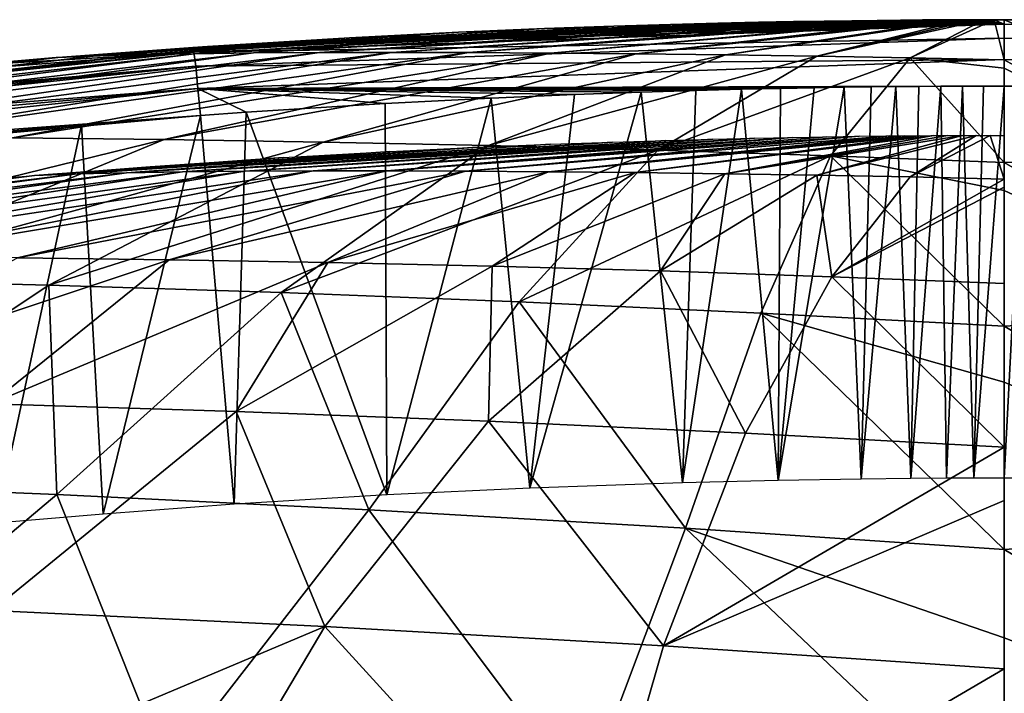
# Model space of a CAD drawing. Header units: millimetres. Extents: x -148 to 148, y -42 to 96.
# Tile 81 of 132: x -17 to 0, y 84 to 96. Entities that reach past the tile are written whole.
import ezdxf

# ---------------------------------------------------------------- set-up
doc = ezdxf.new("R2010")
doc.units = ezdxf.units.MM
doc.header["$LTSCALE"] = 127.314815
for name, color, linetype in [('163', 7, 'CONTINUOUS'), ('164', 7, 'CONTINUOUS'), ('185', 7, 'CONTINUOUS'), ('204', 7, 'CONTINUOUS'), ('205', 7, 'CONTINUOUS'), ('220', 7, 'CONTINUOUS'), ('221', 7, 'CONTINUOUS')]:
    doc.layers.add(name, color=color, linetype=linetype)

msp = doc.modelspace()

# ---------------------------------------------------------------- linework, layer by layer
at = {"layer": '163', "color": 40, "linetype": 'Continuous', "true_color": 0xfaa000}
for points in [[(-1.808, 95.978, 2.187), (-9.325, 95.412, 11.344), (-1.425, 95.981, 2.188), (-1.808, 95.978, 2.187)], [(-9.325, 95.412, 11.344), (-7.9, 95.403, 12.386), (-1.425, 95.981, 2.188), (-9.325, 95.412, 11.344)], [(-2.214, 95.974, 2.185), (-9.325, 95.412, 11.344), (-1.808, 95.978, 2.187), (-2.214, 95.974, 2.185)], [(-7.9, 95.403, 12.386), (-6.406, 95.39, 13.323), (-1.24, 95.982, 2.189), (-7.9, 95.403, 12.386)], [(-1.425, 95.981, 2.188), (-7.9, 95.403, 12.386), (-1.24, 95.982, 2.189), (-1.425, 95.981, 2.188)], [(-1.058, 95.984, 2.189), (-6.406, 95.39, 13.323), (-0.879, 95.984, 2.189), (-1.058, 95.984, 2.189)], [(-1.24, 95.982, 2.189), (-6.406, 95.39, 13.323), (-1.058, 95.984, 2.189), (-1.24, 95.982, 2.189)], [(-6.406, 95.39, 13.323), (-4.855, 95.372, 14.148), (-0.879, 95.984, 2.189), (-6.406, 95.39, 13.323)], [(-0.879, 95.984, 2.189), (-4.855, 95.372, 14.148), (-0.701, 95.985, 2.19), (-0.879, 95.984, 2.189)], [(-4.855, 95.372, 14.148), (-3.261, 95.348, 14.855), (-0.701, 95.985, 2.19), (-4.855, 95.372, 14.148)], [(-0.525, 95.986, 2.19), (-3.261, 95.348, 14.855), (-0.349, 95.986, 2.19), (-0.525, 95.986, 2.19)], [(-0.701, 95.985, 2.19), (-3.261, 95.348, 14.855), (-0.525, 95.986, 2.19), (-0.701, 95.985, 2.19)], [(-3.261, 95.348, 14.855), (-1.637, 95.32, 15.442), (-0.349, 95.986, 2.19), (-3.261, 95.348, 14.855)], [(-0.349, 95.986, 2.19), (-1.637, 95.32, 15.442), (-0.174, 95.986, 2.19), (-0.349, 95.986, 2.19)], [(-1.637, 95.32, 15.442), (0, 95.286, 15.906), (-0.174, 95.986, 2.19), (-1.637, 95.32, 15.442)], [(-0.174, 95.986, 2.19), (0, 95.286, 15.906), (0, 95.986, 2.19), (-0.174, 95.986, 2.19)], [(-6.799, 95.873, 2.14), (-15.019, 95.377, 4.864), (-5.811, 95.904, 2.153), (-6.799, 95.873, 2.14)], [(-15.019, 95.377, 4.864), (-14.102, 95.394, 6.294), (-5.811, 95.904, 2.153), (-15.019, 95.377, 4.864)], [(-8.003, 95.83, 2.12), (-15.019, 95.377, 4.864), (-6.799, 95.873, 2.14), (-8.003, 95.83, 2.12)], [(-9.498, 95.767, 2.09), (-15.019, 95.377, 4.864), (-8.003, 95.83, 2.12), (-9.498, 95.767, 2.09)], [(-4.984, 95.925, 2.163), (-14.102, 95.394, 6.294), (-4.28, 95.941, 2.17), (-4.984, 95.925, 2.163)], [(-14.102, 95.394, 6.294), (-13.066, 95.406, 7.669), (-4.28, 95.941, 2.17), (-14.102, 95.394, 6.294)], [(-5.811, 95.904, 2.153), (-14.102, 95.394, 6.294), (-4.984, 95.925, 2.163), (-5.811, 95.904, 2.153)], [(-4.28, 95.941, 2.17), (-13.066, 95.406, 7.669), (-3.67, 95.953, 2.176), (-4.28, 95.941, 2.17)], [(-13.066, 95.406, 7.669), (-11.918, 95.413, 8.975), (-3.67, 95.953, 2.176), (-13.066, 95.406, 7.669)], [(-3.133, 95.962, 2.18), (-11.918, 95.413, 8.975), (-2.652, 95.969, 2.183), (-3.133, 95.962, 2.18)], [(-11.918, 95.413, 8.975), (-10.668, 95.415, 10.204), (-2.652, 95.969, 2.183), (-11.918, 95.413, 8.975)], [(-3.67, 95.953, 2.176), (-11.918, 95.413, 8.975), (-3.133, 95.962, 2.18), (-3.67, 95.953, 2.176)], [(-2.652, 95.969, 2.183), (-10.668, 95.415, 10.204), (-2.214, 95.974, 2.185), (-2.652, 95.969, 2.183)], [(-10.668, 95.415, 10.204), (-9.325, 95.412, 11.344), (-2.214, 95.974, 2.185), (-10.668, 95.415, 10.204)], [(-11.397, 95.671, 2.046), (-15.811, 95.355, 3.391), (-9.498, 95.767, 2.09), (-11.397, 95.671, 2.046)], [(-15.811, 95.355, 3.391), (-15.019, 95.377, 4.864), (-9.498, 95.767, 2.09), (-15.811, 95.355, 3.391)], [(-13.87, 95.519, 1.976), (-15.811, 95.355, 3.391), (-11.397, 95.671, 2.046), (-13.87, 95.519, 1.976)], [(-16.474, 95.327, 1.888), (-15.811, 95.355, 3.391), (-14.127, 95.502, 1.968), (-16.474, 95.327, 1.888)], [(-14.127, 95.502, 1.968), (-15.811, 95.355, 3.391), (-13.87, 95.519, 1.976), (-14.127, 95.502, 1.968)], [(-16.474, 95.327, 1.888), (-30.576, 93.656, 3.898), (-15.811, 95.355, 3.391), (-16.474, 95.327, 1.888)], [(-30.576, 93.656, 3.898), (-29.336, 93.747, 6.673), (-15.811, 95.355, 3.391), (-30.576, 93.656, 3.898)], [(-16.506, 95.325, 1.886), (-30.576, 93.656, 3.898), (-16.474, 95.327, 1.888), (-16.506, 95.325, 1.886)], [(-18.25, 95.177, 1.819), (-30.576, 93.656, 3.898), (-16.506, 95.325, 1.886), (-18.25, 95.177, 1.819)], [(-15.811, 95.355, 3.391), (-29.336, 93.747, 6.673), (-15.019, 95.377, 4.864), (-15.811, 95.355, 3.391)], [(-29.336, 93.747, 6.673), (-27.856, 93.82, 9.391), (-15.019, 95.377, 4.864), (-29.336, 93.747, 6.673)], [(-15.019, 95.377, 4.864), (-27.856, 93.82, 9.391), (-14.102, 95.394, 6.294), (-15.019, 95.377, 4.864)], [(-27.856, 93.82, 9.391), (-26.146, 93.876, 12.027), (-14.102, 95.394, 6.294), (-27.856, 93.82, 9.391)], [(-14.102, 95.394, 6.294), (-26.146, 93.876, 12.027), (-13.066, 95.406, 7.669), (-14.102, 95.394, 6.294)], [(-26.146, 93.876, 12.027), (-24.216, 93.915, 14.559), (-13.066, 95.406, 7.669), (-26.146, 93.876, 12.027)], [(-13.066, 95.406, 7.669), (-24.216, 93.915, 14.559), (-11.918, 95.413, 8.975), (-13.066, 95.406, 7.669)], [(-24.216, 93.915, 14.559), (-22.082, 93.937, 16.964), (-11.918, 95.413, 8.975), (-24.216, 93.915, 14.559)], [(-22.082, 93.937, 16.964), (-19.759, 93.942, 19.223), (-10.668, 95.415, 10.204), (-22.082, 93.937, 16.964)], [(-11.918, 95.413, 8.975), (-22.082, 93.937, 16.964), (-10.668, 95.415, 10.204), (-11.918, 95.413, 8.975)], [(-10.668, 95.415, 10.204), (-19.759, 93.942, 19.223), (-9.325, 95.412, 11.344), (-10.668, 95.415, 10.204)], [(-19.759, 93.942, 19.223), (-17.266, 93.93, 21.318), (-9.325, 95.412, 11.344), (-19.759, 93.942, 19.223)], [(-9.325, 95.412, 11.344), (-17.266, 93.93, 21.318), (-7.9, 95.403, 12.386), (-9.325, 95.412, 11.344)], [(-17.266, 93.93, 21.318), (-14.623, 93.901, 23.23), (-7.9, 95.403, 12.386), (-17.266, 93.93, 21.318)], [(-7.9, 95.403, 12.386), (-14.623, 93.901, 23.23), (-6.406, 95.39, 13.323), (-7.9, 95.403, 12.386)], [(-14.623, 93.901, 23.23), (-11.854, 93.855, 24.947), (-6.406, 95.39, 13.323), (-14.623, 93.901, 23.23)], [(-6.406, 95.39, 13.323), (-11.854, 93.855, 24.947), (-4.855, 95.372, 14.148), (-6.406, 95.39, 13.323)], [(-11.854, 93.855, 24.947), (-8.981, 93.792, 26.455), (-4.855, 95.372, 14.148), (-11.854, 93.855, 24.947)], [(-4.855, 95.372, 14.148), (-8.981, 93.792, 26.455), (-3.261, 95.348, 14.855), (-4.855, 95.372, 14.148)], [(-8.981, 93.792, 26.455), (-6.03, 93.712, 27.745), (-3.261, 95.348, 14.855), (-8.981, 93.792, 26.455)], [(-3.261, 95.348, 14.855), (-6.03, 93.712, 27.745), (-1.637, 95.32, 15.442), (-3.261, 95.348, 14.855)], [(-6.03, 93.712, 27.745), (-3.028, 93.615, 28.81), (-1.637, 95.32, 15.442), (-6.03, 93.712, 27.745)], [(-3.028, 93.615, 28.81), (0, 93.501, 29.645), (-1.637, 95.32, 15.442), (-3.028, 93.615, 28.81)], [(0, 95.286, 15.906), (-1.637, 95.32, 15.442), (0, 95.142, 17.427), (0, 95.286, 15.906)], [(-1.637, 95.32, 15.442), (0, 93.501, 29.645), (0, 95.142, 17.427), (-1.637, 95.32, 15.442)], [(-14.623, 93.901, 23.23), (-17.266, 93.93, 21.318), (-24.284, 91.527, 31.831), (-14.623, 93.901, 23.23)], [(-20.54, 91.461, 34.438), (-14.623, 93.901, 23.23), (-24.284, 91.527, 31.831), (-20.54, 91.461, 34.438)], [(-11.854, 93.855, 24.947), (-14.623, 93.901, 23.23), (-20.54, 91.461, 34.438), (-11.854, 93.855, 24.947)], [(-16.631, 91.363, 36.772), (-11.854, 93.855, 24.947), (-20.54, 91.461, 34.438), (-16.631, 91.363, 36.772)], [(-8.981, 93.792, 26.455), (-11.854, 93.855, 24.947), (-16.631, 91.363, 36.772), (-8.981, 93.792, 26.455)], [(-12.589, 91.233, 38.817), (-8.981, 93.792, 26.455), (-16.631, 91.363, 36.772), (-12.589, 91.233, 38.817)], [(-6.03, 93.712, 27.745), (-8.981, 93.792, 26.455), (-12.589, 91.233, 38.817), (-6.03, 93.712, 27.745)], [(-8.446, 91.07, 40.562), (-6.03, 93.712, 27.745), (-12.589, 91.233, 38.817), (-8.446, 91.07, 40.562)], [(-3.028, 93.615, 28.81), (-6.03, 93.712, 27.745), (-8.446, 91.07, 40.562), (-3.028, 93.615, 28.81)], [(-4.238, 90.876, 41.995), (-3.028, 93.615, 28.81), (-8.446, 91.07, 40.562), (-4.238, 90.876, 41.995)], [(0, 90.649, 43.111), (-3.028, 93.615, 28.81), (-4.238, 90.876, 41.995), (0, 90.649, 43.111)], [(0, 93.013, 32.374), (-3.028, 93.615, 28.81), (0, 90.649, 43.111), (0, 93.013, 32.374)], [(0, 93.501, 29.645), (-3.028, 93.615, 28.81), (0, 93.013, 32.374), (0, 93.501, 29.645)], [(-16.631, 91.363, 36.772), (-20.54, 91.461, 34.438), (-21.79, 87.931, 48.118), (-16.631, 91.363, 36.772)], [(-16.491, 87.716, 50.756), (-16.631, 91.363, 36.772), (-21.79, 87.931, 48.118), (-16.491, 87.716, 50.756)], [(-12.589, 91.233, 38.817), (-16.631, 91.363, 36.772), (-16.491, 87.716, 50.756), (-12.589, 91.233, 38.817)], [(-11.062, 87.449, 52.988), (-12.589, 91.233, 38.817), (-16.491, 87.716, 50.756), (-11.062, 87.449, 52.988)], [(-8.446, 91.07, 40.562), (-12.589, 91.233, 38.817), (-11.062, 87.449, 52.988), (-8.446, 91.07, 40.562)], [(-5.549, 87.129, 54.798), (-8.446, 91.07, 40.562), (-11.062, 87.449, 52.988), (-5.549, 87.129, 54.798)], [(-4.238, 90.876, 41.995), (-8.446, 91.07, 40.562), (-5.549, 87.129, 54.798), (-4.238, 90.876, 41.995)], [(0, 86.756, 56.179), (-4.238, 90.876, 41.995), (-5.549, 87.129, 54.798), (0, 86.756, 56.179)], [(0, 89.669, 46.79), (-4.238, 90.876, 41.995), (0, 86.756, 56.179), (0, 89.669, 46.79)], [(0, 90.649, 43.111), (-4.238, 90.876, 41.995), (0, 89.669, 46.79), (0, 90.649, 43.111)], [(-16.491, 87.716, 50.756), (-21.79, 87.931, 48.118), (-21.72, 83.306, 61.712), (-16.491, 87.716, 50.756)], [(-14.579, 82.911, 64.67), (-16.491, 87.716, 50.756), (-21.72, 83.306, 61.712), (-14.579, 82.911, 64.67)], [(-11.062, 87.449, 52.988), (-16.491, 87.716, 50.756), (-14.579, 82.911, 64.67), (-11.062, 87.449, 52.988)], [(-7.314, 82.429, 67.012), (-11.062, 87.449, 52.988), (-14.579, 82.911, 64.67), (-7.314, 82.429, 67.012)], [(-5.549, 87.129, 54.798), (-11.062, 87.449, 52.988), (-7.314, 82.429, 67.012), (-5.549, 87.129, 54.798)], [(0, 81.862, 68.721), (-5.549, 87.129, 54.798), (-7.314, 82.429, 67.012), (0, 81.862, 68.721)], [(0, 85.217, 60.47), (-5.549, 87.129, 54.798), (0, 81.862, 68.721), (0, 85.217, 60.47)], [(0, 86.756, 56.179), (-5.549, 87.129, 54.798), (0, 85.217, 60.47), (0, 86.756, 56.179)]]:
    msp.add_3dface(points, dxfattribs=at)
at = {"layer": '164', "color": 40, "linetype": 'Continuous', "true_color": 0xfaa000}
for points in [[(0, 95.986, 2.19), (1.636, 95.32, 15.44), (0.169, 95.986, 2.19), (0, 95.986, 2.19)], [(0, 95.986, 2.19), (0, 95.286, 15.906), (1.636, 95.32, 15.44), (0, 95.986, 2.19)], [(0, 95.286, 15.906), (3.025, 93.616, 28.801), (1.636, 95.32, 15.44), (0, 95.286, 15.906)], [(0, 95.286, 15.906), (0, 95.142, 17.427), (3.025, 93.616, 28.801), (0, 95.286, 15.906)], [(0, 95.142, 17.427), (0, 93.501, 29.645), (3.025, 93.616, 28.801), (0, 95.142, 17.427)], [(0, 93.501, 29.645), (4.538, 90.895, 41.886), (3.025, 93.616, 28.801), (0, 93.501, 29.645)], [(0, 93.501, 29.645), (0, 93.013, 32.374), (4.538, 90.895, 41.886), (0, 93.501, 29.645)], [(0, 93.013, 32.374), (0, 90.649, 43.111), (4.538, 90.895, 41.886), (0, 93.013, 32.374)], [(0, 90.649, 43.111), (5.941, 87.162, 54.659), (4.538, 90.895, 41.886), (0, 90.649, 43.111)], [(0, 90.649, 43.111), (0, 89.669, 46.79), (5.941, 87.162, 54.659), (0, 90.649, 43.111)], [(0, 89.669, 46.79), (0, 86.756, 56.179), (5.941, 87.162, 54.659), (0, 89.669, 46.79)], [(0, 86.756, 56.179), (7.311, 82.441, 66.984), (5.941, 87.162, 54.659), (0, 86.756, 56.179)], [(0, 86.756, 56.179), (0, 85.217, 60.47), (7.311, 82.441, 66.984), (0, 86.756, 56.179)], [(0, 85.217, 60.47), (0, 81.862, 68.721), (7.311, 82.441, 66.984), (0, 85.217, 60.47)]]:
    msp.add_3dface(points, dxfattribs=at)
at = {"layer": '185', "color": 40, "linetype": 'Continuous', "true_color": 0xfaa000}
for points in [[(-4.348, 93.923, 3.166), (-13.222, 93.346, 8.569), (-5.073, 93.906, 3.159), (-4.348, 93.923, 3.166)], [(-12.032, 93.351, 9.848), (-13.222, 93.346, 8.569), (-4.348, 93.923, 3.166), (-12.032, 93.351, 9.848)], [(-3.692, 93.936, 3.172), (-12.032, 93.351, 9.848), (-4.348, 93.923, 3.166), (-3.692, 93.936, 3.172)], [(-10.748, 93.351, 11.049), (-12.032, 93.351, 9.848), (-3.692, 93.936, 3.172), (-10.748, 93.351, 11.049)], [(-9.378, 93.347, 12.162), (-10.748, 93.351, 11.049), (-2.527, 93.955, 3.181), (-9.378, 93.347, 12.162)], [(-2.527, 93.955, 3.181), (-10.748, 93.351, 11.049), (-3.089, 93.947, 3.177), (-2.527, 93.955, 3.181)], [(-3.089, 93.947, 3.177), (-10.748, 93.351, 11.049), (-3.692, 93.936, 3.172), (-3.089, 93.947, 3.177)], [(-7.932, 93.337, 13.18), (-9.378, 93.347, 12.162), (-1.994, 93.961, 3.183), (-7.932, 93.337, 13.18)], [(-1.994, 93.961, 3.183), (-9.378, 93.347, 12.162), (-2.527, 93.955, 3.181), (-1.994, 93.961, 3.183)], [(-6.423, 93.322, 14.095), (-7.932, 93.337, 13.18), (-1.482, 93.965, 3.185), (-6.423, 93.322, 14.095)], [(-1.482, 93.965, 3.185), (-7.932, 93.337, 13.18), (-1.736, 93.963, 3.184), (-1.482, 93.965, 3.185)], [(-1.736, 93.963, 3.184), (-7.932, 93.337, 13.18), (-1.994, 93.961, 3.183), (-1.736, 93.963, 3.184)], [(-4.862, 93.301, 14.902), (-6.423, 93.322, 14.095), (-1.231, 93.967, 3.186), (-4.862, 93.301, 14.902)], [(-1.231, 93.967, 3.186), (-6.423, 93.322, 14.095), (-1.482, 93.965, 3.185), (-1.231, 93.967, 3.186)], [(-3.263, 93.276, 15.596), (-4.862, 93.301, 14.902), (-0.735, 93.97, 3.187), (-3.263, 93.276, 15.596)], [(-0.735, 93.97, 3.187), (-4.862, 93.301, 14.902), (-0.982, 93.968, 3.187), (-0.735, 93.97, 3.187)], [(-0.982, 93.968, 3.187), (-4.862, 93.301, 14.902), (-1.231, 93.967, 3.186), (-0.982, 93.968, 3.187)], [(-1.637, 93.246, 16.174), (-3.263, 93.276, 15.596), (-0.489, 93.97, 3.188), (-1.637, 93.246, 16.174)], [(-0.489, 93.97, 3.188), (-3.263, 93.276, 15.596), (-0.735, 93.97, 3.187), (-0.489, 93.97, 3.188)], [(0, 93.21, 16.634), (-1.637, 93.246, 16.174), (-0.244, 93.971, 3.188), (0, 93.21, 16.634)], [(-0.244, 93.971, 3.188), (-1.637, 93.246, 16.174), (-0.489, 93.97, 3.188), (-0.244, 93.971, 3.188)], [(0, 93.971, 3.188), (0, 93.21, 16.634), (-0.244, 93.971, 3.188), (0, 93.971, 3.188)], [(-15.282, 93.319, 5.816), (-16.139, 93.298, 4.363), (-9.171, 93.763, 3.092), (-15.282, 93.319, 5.816)], [(-9.171, 93.763, 3.092), (-16.139, 93.298, 4.363), (-10.696, 93.689, 3.057), (-9.171, 93.763, 3.092)], [(-14.307, 93.335, 7.221), (-15.282, 93.319, 5.816), (-6.82, 93.855, 3.135), (-14.307, 93.335, 7.221)], [(-6.82, 93.855, 3.135), (-15.282, 93.319, 5.816), (-7.899, 93.816, 3.117), (-6.82, 93.855, 3.135)], [(-7.899, 93.816, 3.117), (-15.282, 93.319, 5.816), (-9.171, 93.763, 3.092), (-7.899, 93.816, 3.117)], [(-13.222, 93.346, 8.569), (-14.307, 93.335, 7.221), (-5.073, 93.906, 3.159), (-13.222, 93.346, 8.569)], [(-5.073, 93.906, 3.159), (-14.307, 93.335, 7.221), (-5.889, 93.884, 3.148), (-5.073, 93.906, 3.159)], [(-5.889, 93.884, 3.148), (-14.307, 93.335, 7.221), (-6.82, 93.855, 3.135), (-5.889, 93.884, 3.148)], [(-16.139, 93.298, 4.363), (-16.879, 93.272, 2.861), (-12.554, 93.584, 3.007), (-16.139, 93.298, 4.363)], [(-12.554, 93.584, 3.007), (-16.879, 93.272, 2.861), (-14.87, 93.428, 2.934), (-12.554, 93.584, 3.007)], [(-10.696, 93.689, 3.057), (-16.139, 93.298, 4.363), (-12.554, 93.584, 3.007), (-10.696, 93.689, 3.057)], [(-16.879, 93.272, 2.861), (-30.729, 91.583, 4.824), (-17.605, 93.211, 2.832), (-16.879, 93.272, 2.861)], [(-29.427, 91.67, 7.559), (-30.729, 91.583, 4.824), (-16.879, 93.272, 2.861), (-29.427, 91.67, 7.559)], [(-16.139, 93.298, 4.363), (-29.427, 91.67, 7.559), (-16.879, 93.272, 2.861), (-16.139, 93.298, 4.363)], [(-27.895, 91.74, 10.233), (-29.427, 91.67, 7.559), (-16.139, 93.298, 4.363), (-27.895, 91.74, 10.233)], [(-26.142, 91.793, 12.823), (-27.895, 91.74, 10.233), (-15.282, 93.319, 5.816), (-26.142, 91.793, 12.823)], [(-15.282, 93.319, 5.816), (-27.895, 91.74, 10.233), (-16.139, 93.298, 4.363), (-15.282, 93.319, 5.816)], [(-24.178, 91.83, 15.308), (-26.142, 91.793, 12.823), (-14.307, 93.335, 7.221), (-24.178, 91.83, 15.308)], [(-14.307, 93.335, 7.221), (-26.142, 91.793, 12.823), (-15.282, 93.319, 5.816), (-14.307, 93.335, 7.221)], [(-22.019, 91.849, 17.666), (-24.178, 91.83, 15.308), (-13.222, 93.346, 8.569), (-22.019, 91.849, 17.666)], [(-13.222, 93.346, 8.569), (-24.178, 91.83, 15.308), (-14.307, 93.335, 7.221), (-13.222, 93.346, 8.569)], [(-19.68, 91.851, 19.88), (-22.019, 91.849, 17.666), (-12.032, 93.351, 9.848), (-19.68, 91.851, 19.88)], [(-12.032, 93.351, 9.848), (-22.019, 91.849, 17.666), (-13.222, 93.346, 8.569), (-12.032, 93.351, 9.848)], [(-17.179, 91.837, 21.93), (-19.68, 91.851, 19.88), (-10.748, 93.351, 11.049), (-17.179, 91.837, 21.93)], [(-10.748, 93.351, 11.049), (-19.68, 91.851, 19.88), (-12.032, 93.351, 9.848), (-10.748, 93.351, 11.049)], [(-9.378, 93.347, 12.162), (-17.179, 91.837, 21.93), (-10.748, 93.351, 11.049), (-9.378, 93.347, 12.162)], [(-14.536, 91.805, 23.803), (-17.179, 91.837, 21.93), (-9.378, 93.347, 12.162), (-14.536, 91.805, 23.803)], [(-7.932, 93.337, 13.18), (-14.536, 91.805, 23.803), (-9.378, 93.347, 12.162), (-7.932, 93.337, 13.18)], [(-11.774, 91.757, 25.483), (-14.536, 91.805, 23.803), (-7.932, 93.337, 13.18), (-11.774, 91.757, 25.483)], [(-6.423, 93.322, 14.095), (-11.774, 91.757, 25.483), (-7.932, 93.337, 13.18), (-6.423, 93.322, 14.095)], [(-8.914, 91.691, 26.961), (-11.774, 91.757, 25.483), (-6.423, 93.322, 14.095), (-8.914, 91.691, 26.961)], [(-4.862, 93.301, 14.902), (-8.914, 91.691, 26.961), (-6.423, 93.322, 14.095), (-4.862, 93.301, 14.902)], [(-5.982, 91.609, 28.226), (-8.914, 91.691, 26.961), (-4.862, 93.301, 14.902), (-5.982, 91.609, 28.226)], [(-3.263, 93.276, 15.596), (-5.982, 91.609, 28.226), (-4.862, 93.301, 14.902), (-3.263, 93.276, 15.596)], [(-3.002, 91.509, 29.272), (-5.982, 91.609, 28.226), (-3.263, 93.276, 15.596), (-3.002, 91.509, 29.272)], [(-1.637, 93.246, 16.174), (-3.002, 91.509, 29.272), (-3.263, 93.276, 15.596), (-1.637, 93.246, 16.174)], [(0, 93.21, 16.634), (-3.002, 91.509, 29.272), (-1.637, 93.246, 16.174), (0, 93.21, 16.634)], [(0, 93.067, 18.071), (-3.002, 91.509, 29.272), (0, 93.21, 16.634), (0, 93.067, 18.071)], [(0, 91.393, 30.096), (-3.002, 91.509, 29.272), (0, 93.067, 18.071), (0, 91.393, 30.096)], [(-14.536, 91.805, 23.803), (-21.768, 89.39, 33.838), (-17.179, 91.837, 21.93), (-14.536, 91.805, 23.803)], [(-17.649, 89.294, 36.398), (-21.768, 89.39, 33.838), (-14.536, 91.805, 23.803), (-17.649, 89.294, 36.398)], [(-11.774, 91.757, 25.483), (-17.649, 89.294, 36.398), (-14.536, 91.805, 23.803), (-11.774, 91.757, 25.483)], [(-13.372, 89.161, 38.637), (-17.649, 89.294, 36.398), (-11.774, 91.757, 25.483), (-13.372, 89.161, 38.637)], [(-8.914, 91.691, 26.961), (-13.372, 89.161, 38.637), (-11.774, 91.757, 25.483), (-8.914, 91.691, 26.961)], [(-8.976, 88.991, 40.537), (-13.372, 89.161, 38.637), (-8.914, 91.691, 26.961), (-8.976, 88.991, 40.537)], [(-5.982, 91.609, 28.226), (-8.976, 88.991, 40.537), (-8.914, 91.691, 26.961), (-5.982, 91.609, 28.226)], [(-4.505, 88.784, 42.088), (-8.976, 88.991, 40.537), (-5.982, 91.609, 28.226), (-4.505, 88.784, 42.088)], [(-3.002, 91.509, 29.272), (-4.505, 88.784, 42.088), (-5.982, 91.609, 28.226), (-3.002, 91.509, 29.272)], [(0, 88.54, 43.282), (-4.505, 88.784, 42.088), (-3.002, 91.509, 29.272), (0, 88.54, 43.282)], [(0, 91.393, 30.096), (0, 88.54, 43.282), (-3.002, 91.509, 29.272), (0, 91.393, 30.096)], [(-13.372, 89.161, 38.637), (-17.619, 85.695, 50.133), (-17.649, 89.294, 36.398), (-13.372, 89.161, 38.637)], [(-11.827, 85.417, 52.597), (-17.619, 85.695, 50.133), (-13.372, 89.161, 38.637), (-11.827, 85.417, 52.597)], [(-8.976, 88.991, 40.537), (-11.827, 85.417, 52.597), (-13.372, 89.161, 38.637), (-8.976, 88.991, 40.537)], [(-5.934, 85.079, 54.579), (-11.827, 85.417, 52.597), (-8.976, 88.991, 40.537), (-5.934, 85.079, 54.579)], [(-4.505, 88.784, 42.088), (-5.934, 85.079, 54.579), (-8.976, 88.991, 40.537), (-4.505, 88.784, 42.088)], [(0, 88.54, 43.282), (-5.934, 85.079, 54.579), (-4.505, 88.784, 42.088), (0, 88.54, 43.282)], [(0, 87.608, 46.734), (-5.934, 85.079, 54.579), (0, 88.54, 43.282), (0, 87.608, 46.734)], [(0, 84.679, 56.067), (-5.934, 85.079, 54.579), (0, 87.608, 46.734), (0, 84.679, 56.067)], [(-11.827, 85.417, 52.597), (-21.616, 81.288, 61.375), (-17.619, 85.695, 50.133), (-11.827, 85.417, 52.597)], [(-14.505, 80.893, 64.315), (-21.616, 81.288, 61.375), (-11.827, 85.417, 52.597), (-14.505, 80.893, 64.315)], [(-7.274, 80.412, 66.641), (-14.505, 80.893, 64.315), (-11.827, 85.417, 52.597), (-7.274, 80.412, 66.641)], [(-5.934, 85.079, 54.579), (-7.274, 80.412, 66.641), (-11.827, 85.417, 52.597), (-5.934, 85.079, 54.579)], [(0, 84.679, 56.067), (-7.274, 80.412, 66.641), (-5.934, 85.079, 54.579), (0, 84.679, 56.067)], [(0, 83.228, 60.077), (-7.274, 80.412, 66.641), (0, 84.679, 56.067), (0, 83.228, 60.077)]]:
    msp.add_3dface(points, dxfattribs=at)
at = {"layer": '204', "color": 40, "linetype": 'Continuous', "true_color": 0xfaa000}
for points in [[(-3.898, 94.789, 0.774), (-3.935, 87.96, -0.43), (-4.576, 94.774, 0.767), (-3.898, 94.789, 0.774)], [(-2.789, 94.809, 0.784), (-3.935, 87.96, -0.43), (-3.31, 94.8, 0.78), (-2.789, 94.809, 0.784)], [(-2.489, 87.984, -0.418), (-3.935, 87.96, -0.43), (-2.789, 94.809, 0.784), (-2.489, 87.984, -0.418)], [(-3.31, 94.8, 0.78), (-3.935, 87.96, -0.43), (-3.898, 94.789, 0.774), (-3.31, 94.8, 0.78)], [(-2.32, 94.815, 0.787), (-2.489, 87.984, -0.418), (-2.789, 94.809, 0.784), (-2.32, 94.815, 0.787)], [(-1.629, 87.993, -0.414), (-2.489, 87.984, -0.418), (-1.889, 94.82, 0.789), (-1.629, 87.993, -0.414)], [(-1.889, 94.82, 0.789), (-2.489, 87.984, -0.418), (-2.32, 94.815, 0.787), (-1.889, 94.82, 0.789)], [(-1.486, 94.824, 0.791), (-1.629, 87.993, -0.414), (-1.889, 94.82, 0.789), (-1.486, 94.824, 0.791)], [(-1.009, 87.997, -0.412), (-1.629, 87.993, -0.414), (-1.102, 94.826, 0.793), (-1.009, 87.997, -0.412)], [(-1.102, 94.826, 0.793), (-1.629, 87.993, -0.414), (-1.486, 94.824, 0.791), (-1.102, 94.826, 0.793)], [(-0.729, 94.828, 0.793), (-1.009, 87.997, -0.412), (-1.102, 94.826, 0.793), (-0.729, 94.828, 0.793)], [(-0.532, 87.999, -0.411), (-1.009, 87.997, -0.412), (-0.729, 94.828, 0.793), (-0.532, 87.999, -0.411)], [(-0.363, 94.829, 0.794), (-0.532, 87.999, -0.411), (-0.729, 94.828, 0.793), (-0.363, 94.829, 0.794)], [(0, 88, -0.41), (-0.532, 87.999, -0.411), (0, 94.83, 0.794), (0, 88, -0.41)], [(0, 94.83, 0.794), (-0.532, 87.999, -0.411), (-0.363, 94.829, 0.794), (0, 94.83, 0.794)], [(-8.93, 94.621, 0.689), (-10.747, 87.707, -0.561), (-10.775, 94.527, 0.641), (-8.93, 94.621, 0.689)], [(-8.26, 87.827, -0.499), (-10.747, 87.707, -0.561), (-8.93, 94.621, 0.689), (-8.26, 87.827, -0.499)], [(-7.483, 94.683, 0.72), (-8.26, 87.827, -0.499), (-8.93, 94.621, 0.689), (-7.483, 94.683, 0.72)], [(-5.603, 87.92, -0.451), (-8.26, 87.827, -0.499), (-6.323, 94.725, 0.741), (-5.603, 87.92, -0.451)], [(-6.323, 94.725, 0.741), (-8.26, 87.827, -0.499), (-7.483, 94.683, 0.72), (-6.323, 94.725, 0.741)], [(-5.371, 94.754, 0.756), (-5.603, 87.92, -0.451), (-6.323, 94.725, 0.741), (-5.371, 94.754, 0.756)], [(-4.576, 94.774, 0.767), (-5.603, 87.92, -0.451), (-5.371, 94.754, 0.756), (-4.576, 94.774, 0.767)], [(-3.935, 87.96, -0.43), (-5.603, 87.92, -0.451), (-4.576, 94.774, 0.767), (-3.935, 87.96, -0.43)], [(-10.775, 94.527, 0.641), (-10.747, 87.707, -0.561), (-13.194, 94.375, 0.565), (-10.775, 94.527, 0.641)], [(-13.994, 94.319, 0.537), (-15.685, 87.374, -0.731), (-16.063, 94.157, 0.455), (-13.994, 94.319, 0.537)], [(-13.403, 87.544, -0.644), (-15.685, 87.374, -0.731), (-13.994, 94.319, 0.537), (-13.403, 87.544, -0.644)], [(-13.194, 94.375, 0.565), (-13.403, 87.544, -0.644), (-13.994, 94.319, 0.537), (-13.194, 94.375, 0.565)], [(-10.747, 87.707, -0.561), (-13.403, 87.544, -0.644), (-13.194, 94.375, 0.565), (-10.747, 87.707, -0.561)], [(-16.063, 94.157, 0.455), (-17.56, 87.215, -0.812), (-17.85, 93.998, 0.375), (-16.063, 94.157, 0.455)], [(-15.685, 87.374, -0.731), (-17.56, 87.215, -0.812), (-16.063, 94.157, 0.455), (-15.685, 87.374, -0.731)]]:
    msp.add_3dface(points, dxfattribs=at)
at = {"layer": '205', "color": 40, "linetype": 'Continuous', "true_color": 0xfaa000}
for points in [[(0, 88, -0.41), (0, 94.83, 0.794), (0.352, 94.829, 0.794), (0, 88, -0.41)], [(0.62, 87.998, -0.411), (0, 88, -0.41), (0.352, 94.829, 0.794), (0.62, 87.998, -0.411)]]:
    msp.add_3dface(points, dxfattribs=at)
at = {"layer": '220', "color": 40, "linetype": 'Continuous', "true_color": 0xfaa000}
for points in [[(-2.214, 95.974, 2.185), (-1.808, 95.978, 2.187), (0, 95.907, 1.706), (-2.214, 95.974, 2.185)], [(-1.808, 95.978, 2.187), (-1.425, 95.981, 2.188), (0, 95.907, 1.706), (-1.808, 95.978, 2.187)], [(-1.425, 95.981, 2.188), (-1.24, 95.982, 2.189), (0, 95.907, 1.706), (-1.425, 95.981, 2.188)], [(-1.24, 95.982, 2.189), (-1.058, 95.984, 2.189), (0, 95.907, 1.706), (-1.24, 95.982, 2.189)], [(-1.058, 95.984, 2.189), (-0.879, 95.984, 2.189), (0, 95.907, 1.706), (-1.058, 95.984, 2.189)], [(-0.879, 95.984, 2.189), (-0.701, 95.985, 2.19), (0, 95.907, 1.706), (-0.879, 95.984, 2.189)], [(-0.701, 95.985, 2.19), (-0.525, 95.986, 2.19), (0, 95.907, 1.706), (-0.701, 95.985, 2.19)], [(-0.525, 95.986, 2.19), (-0.349, 95.986, 2.19), (0, 95.907, 1.706), (-0.525, 95.986, 2.19)], [(-0.349, 95.986, 2.19), (-0.174, 95.986, 2.19), (0, 95.907, 1.706), (-0.349, 95.986, 2.19)], [(-0.174, 95.986, 2.19), (0, 95.986, 2.19), (0, 95.907, 1.706), (-0.174, 95.986, 2.19)], [(-14.106, 95.421, 1.471), (-14.127, 95.502, 1.968), (0, 95.907, 1.706), (-14.106, 95.421, 1.471)], [(-14.127, 95.502, 1.968), (-13.87, 95.519, 1.976), (0, 95.907, 1.706), (-14.127, 95.502, 1.968)], [(0, 95.665, 1.28), (-14.106, 95.421, 1.471), (0, 95.907, 1.706), (0, 95.665, 1.28)], [(-13.87, 95.519, 1.976), (-11.397, 95.671, 2.046), (0, 95.907, 1.706), (-13.87, 95.519, 1.976)], [(-11.397, 95.671, 2.046), (-9.498, 95.767, 2.09), (0, 95.907, 1.706), (-11.397, 95.671, 2.046)], [(-9.498, 95.767, 2.09), (-8.003, 95.83, 2.12), (0, 95.907, 1.706), (-9.498, 95.767, 2.09)], [(-8.003, 95.83, 2.12), (-6.799, 95.873, 2.14), (0, 95.907, 1.706), (-8.003, 95.83, 2.12)], [(-6.799, 95.873, 2.14), (-5.811, 95.904, 2.153), (0, 95.907, 1.706), (-6.799, 95.873, 2.14)], [(-5.811, 95.904, 2.153), (-4.984, 95.925, 2.163), (0, 95.907, 1.706), (-5.811, 95.904, 2.153)], [(-4.984, 95.925, 2.163), (-4.28, 95.941, 2.17), (0, 95.907, 1.706), (-4.984, 95.925, 2.163)], [(-4.28, 95.941, 2.17), (-3.67, 95.953, 2.176), (0, 95.907, 1.706), (-4.28, 95.941, 2.17)], [(-3.67, 95.953, 2.176), (-3.133, 95.962, 2.18), (0, 95.907, 1.706), (-3.67, 95.953, 2.176)], [(-3.133, 95.962, 2.18), (-2.652, 95.969, 2.183), (0, 95.907, 1.706), (-3.133, 95.962, 2.18)], [(-2.652, 95.969, 2.183), (-2.214, 95.974, 2.185), (0, 95.907, 1.706), (-2.652, 95.969, 2.183)], [(-14.074, 95.174, 1.034), (-14.106, 95.421, 1.471), (0, 95.665, 1.28), (-14.074, 95.174, 1.034)], [(0, 95.29, 0.963), (-14.074, 95.174, 1.034), (0, 95.665, 1.28), (0, 95.29, 0.963)], [(-16.474, 95.327, 1.888), (-14.127, 95.502, 1.968), (-14.106, 95.421, 1.471), (-16.474, 95.327, 1.888)], [(-28.179, 94.049, 1.302), (-21.894, 94.821, 1.655), (-14.106, 95.421, 1.471), (-28.179, 94.049, 1.302)], [(-28.159, 94.03, 1.031), (-28.179, 94.049, 1.302), (-14.106, 95.421, 1.471), (-28.159, 94.03, 1.031)], [(-28.132, 93.964, 0.768), (-28.159, 94.03, 1.031), (-14.106, 95.421, 1.471), (-28.132, 93.964, 0.768)], [(-14.074, 95.174, 1.034), (-28.132, 93.964, 0.768), (-14.106, 95.421, 1.471), (-14.074, 95.174, 1.034)], [(-21.894, 94.821, 1.655), (-18.25, 95.177, 1.819), (-14.106, 95.421, 1.471), (-21.894, 94.821, 1.655)], [(-18.25, 95.177, 1.819), (-16.506, 95.325, 1.886), (-14.106, 95.421, 1.471), (-18.25, 95.177, 1.819)], [(-16.506, 95.325, 1.886), (-16.474, 95.327, 1.888), (-14.106, 95.421, 1.471), (-16.506, 95.325, 1.886)], [(-28.1, 93.853, 0.522), (-28.132, 93.964, 0.768), (-14.074, 95.174, 1.034), (-28.1, 93.853, 0.522)], [(-28.064, 93.701, 0.299), (-28.1, 93.853, 0.522), (-14.074, 95.174, 1.034), (-28.064, 93.701, 0.299)], [(-14.035, 94.79, 0.709), (-28.064, 93.701, 0.299), (-14.074, 95.174, 1.034), (-14.035, 94.79, 0.709)], [(-14.035, 94.79, 0.709), (-14.074, 95.174, 1.034), (0, 95.29, 0.963), (-14.035, 94.79, 0.709)], [(0, 94.83, 0.794), (-14.035, 94.79, 0.709), (0, 95.29, 0.963), (0, 94.83, 0.794)], [(-28.023, 93.512, 0.107), (-28.064, 93.701, 0.299), (-14.035, 94.79, 0.709), (-28.023, 93.512, 0.107)], [(-27.981, 93.292, -0.048), (-28.023, 93.512, 0.107), (-14.035, 94.79, 0.709), (-27.981, 93.292, -0.048)], [(-13.994, 94.319, 0.537), (-27.981, 93.292, -0.048), (-14.035, 94.79, 0.709), (-13.994, 94.319, 0.537)], [(0, 94.83, 0.794), (-0.363, 94.829, 0.794), (-14.035, 94.79, 0.709), (0, 94.83, 0.794)], [(-0.363, 94.829, 0.794), (-0.729, 94.828, 0.793), (-14.035, 94.79, 0.709), (-0.363, 94.829, 0.794)], [(-0.729, 94.828, 0.793), (-1.102, 94.826, 0.793), (-14.035, 94.79, 0.709), (-0.729, 94.828, 0.793)], [(-1.102, 94.826, 0.793), (-1.486, 94.824, 0.791), (-14.035, 94.79, 0.709), (-1.102, 94.826, 0.793)], [(-1.486, 94.824, 0.791), (-1.889, 94.82, 0.789), (-14.035, 94.79, 0.709), (-1.486, 94.824, 0.791)], [(-1.889, 94.82, 0.789), (-2.32, 94.815, 0.787), (-14.035, 94.79, 0.709), (-1.889, 94.82, 0.789)], [(-2.32, 94.815, 0.787), (-2.789, 94.809, 0.784), (-14.035, 94.79, 0.709), (-2.32, 94.815, 0.787)], [(-2.789, 94.809, 0.784), (-3.31, 94.8, 0.78), (-14.035, 94.79, 0.709), (-2.789, 94.809, 0.784)], [(-3.31, 94.8, 0.78), (-3.898, 94.789, 0.774), (-14.035, 94.79, 0.709), (-3.31, 94.8, 0.78)], [(-13.194, 94.375, 0.565), (-13.994, 94.319, 0.537), (-14.035, 94.79, 0.709), (-13.194, 94.375, 0.565)], [(-10.775, 94.527, 0.641), (-13.194, 94.375, 0.565), (-14.035, 94.79, 0.709), (-10.775, 94.527, 0.641)], [(-8.93, 94.621, 0.689), (-10.775, 94.527, 0.641), (-14.035, 94.79, 0.709), (-8.93, 94.621, 0.689)], [(-7.483, 94.683, 0.72), (-8.93, 94.621, 0.689), (-14.035, 94.79, 0.709), (-7.483, 94.683, 0.72)], [(-6.323, 94.725, 0.741), (-7.483, 94.683, 0.72), (-14.035, 94.79, 0.709), (-6.323, 94.725, 0.741)], [(-5.371, 94.754, 0.756), (-6.323, 94.725, 0.741), (-14.035, 94.79, 0.709), (-5.371, 94.754, 0.756)], [(-4.576, 94.774, 0.767), (-5.371, 94.754, 0.756), (-14.035, 94.79, 0.709), (-4.576, 94.774, 0.767)], [(-3.898, 94.789, 0.774), (-4.576, 94.774, 0.767), (-14.035, 94.79, 0.709), (-3.898, 94.789, 0.774)], [(-13.994, 94.319, 0.537), (-27.937, 93.049, -0.161), (-27.981, 93.292, -0.048), (-13.994, 94.319, 0.537)], [(-13.994, 94.319, 0.537), (-16.063, 94.157, 0.455), (-27.937, 93.049, -0.161), (-13.994, 94.319, 0.537)], [(-16.063, 94.157, 0.455), (-17.85, 93.998, 0.375), (-27.937, 93.049, -0.161), (-16.063, 94.157, 0.455)]]:
    msp.add_3dface(points, dxfattribs=at)
at = {"layer": '221', "color": 40, "linetype": 'Continuous', "true_color": 0xfaa000}
for points in [[(0, 95.907, 1.706), (0, 95.986, 2.19), (14.106, 95.421, 1.471), (0, 95.907, 1.706)], [(0, 95.986, 2.19), (0.169, 95.986, 2.19), (14.106, 95.421, 1.471), (0, 95.986, 2.19)], [(0, 95.665, 1.28), (0, 95.907, 1.706), (14.106, 95.421, 1.471), (0, 95.665, 1.28)], [(0, 95.29, 0.963), (0, 95.665, 1.28), (14.074, 95.174, 1.034), (0, 95.29, 0.963)], [(14.074, 95.174, 1.034), (0, 95.665, 1.28), (14.106, 95.421, 1.471), (14.074, 95.174, 1.034)], [(14.035, 94.79, 0.709), (0, 95.29, 0.963), (14.074, 95.174, 1.034), (14.035, 94.79, 0.709)], [(0, 94.83, 0.794), (0, 95.29, 0.963), (14.035, 94.79, 0.709), (0, 94.83, 0.794)], [(0.352, 94.829, 0.794), (0, 94.83, 0.794), (14.035, 94.79, 0.709), (0.352, 94.829, 0.794)]]:
    msp.add_3dface(points, dxfattribs=at)

doc.saveas('drawing.dxf')
